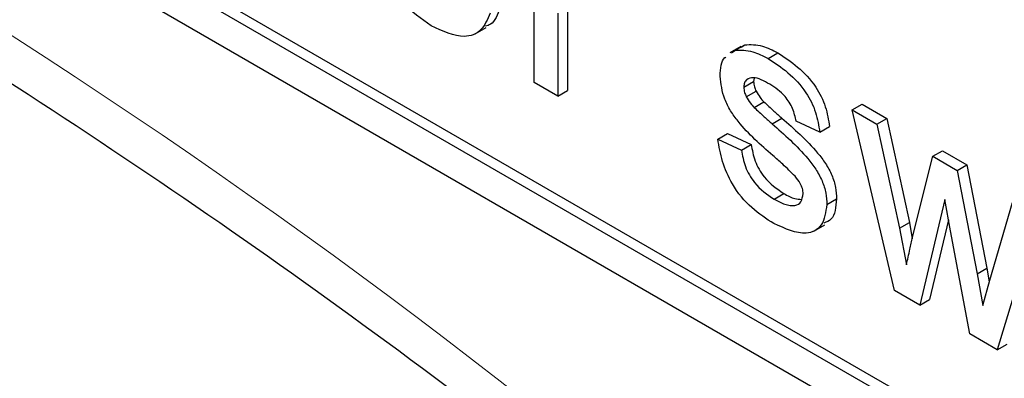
# Paper-space layout 'Blatt4' of a CAD drawing. Header units: millimetres. Extents: x 5 to 418, y 2 to 292.
# Tile 18 of 88: x 147.242 to 148.672, y 150.811 to 151.332. Entities that reach past the tile are written whole.
import ezdxf

# ---------------------------------------------------------------- set-up
doc = ezdxf.new("R2010")
doc.units = ezdxf.units.MM

psp = doc.layouts.new('Blatt4')

# ---------------------------------------------------------------- linework, layer by layer
at = {"color": 7, "linetype": 'Continuous', "lineweight": 25}
for p, q in [((143.2317, 153.7787), (150.3028, 149.6967)), ((145.0419, 152.7827), (150.3028, 149.7456)), ((145.056, 152.7908), (150.3169, 149.7538)), ((147.9893, 151.2407), (147.9893, 151.4675)), ((148.0237, 151.3413), (148.0237, 151.2208)), ((148.0379, 151.3495), (148.0379, 151.229)), ((147.9039, 151.3114), (147.9198, 151.3206)), ((148.2809, 151.2872), (148.2951, 151.2953)), ((148.2901, 151.2917), (148.2951, 151.2953)), ((148.2893, 151.2929), (148.2734, 151.2838)), ((148.2759, 151.2835), (148.2809, 151.2872)), ((148.329, 151.2753), (148.3432, 151.2835)), ((148.0237, 151.2208), (147.9893, 151.2407)), ((148.2938, 151.2339), (148.308, 151.2421)), ((148.3088, 151.2471), (148.308, 151.2421)), ((148.0237, 151.2208), (148.0379, 151.229)), ((148.2974, 151.22), (148.3116, 151.2281)), ((148.3088, 151.2043), (148.3229, 151.2125)), ((148.4512, 151.2008), (148.4654, 151.209)), ((148.4654, 151.209), (148.5012, 151.1883)), ((148.5126, 150.9386), (148.4512, 151.2008)), ((148.4512, 151.2008), (148.4871, 151.1801)), ((148.3348, 151.1806), (148.349, 151.1888)), ((148.404, 151.1684), (148.3696, 151.1843)), ((148.4871, 151.1801), (148.5012, 151.1883)), ((148.4871, 151.1801), (148.5199, 151.029)), ((148.5012, 151.1883), (148.5341, 151.0372)), ((148.2559, 151.1584), (148.2701, 151.1666)), ((148.2701, 151.1666), (148.3045, 151.1507)), ((148.404, 151.1684), (148.4182, 151.1765)), ((148.2559, 151.1584), (148.2904, 151.1425)), ((148.2904, 151.1425), (148.3045, 151.1507)), ((148.568, 151.1334), (148.5821, 151.1416)), ((148.5821, 151.1416), (148.6178, 151.121)), ((148.5389, 151.016), (148.568, 151.1334)), ((148.568, 151.1334), (148.6036, 151.1128)), ((148.6036, 151.1128), (148.6178, 151.121)), ((148.6036, 151.1128), (148.6325, 150.9627)), ((148.6178, 151.121), (148.6467, 150.9709)), ((148.3378, 151.0713), (148.352, 151.0795)), ((148.4144, 151.0634), (148.4285, 151.0716)), ((148.5856, 151.0709), (148.5494, 150.9174)), ((148.5937, 151.0253), (148.5856, 151.0709)), ((148.6509, 150.9537), (148.684, 151.0664)), ((148.5199, 151.029), (148.5341, 151.0372)), ((148.5341, 151.0372), (148.5384, 151.0138)), ((148.5908, 151.0413), (148.5636, 150.9255)), ((148.7199, 151.0457), (148.6618, 150.8525)), ((148.3955, 151.0248), (148.4114, 151.034)), ((148.5199, 151.029), (148.5298, 150.9759)), ((148.6217, 150.8756), (148.5937, 151.0253)), ((148.6325, 150.9627), (148.6467, 150.9709)), ((148.6467, 150.9709), (148.6502, 150.951)), ((148.6325, 150.9627), (148.6407, 150.9166)), ((148.6407, 150.9166), (148.6509, 150.9537)), ((148.5494, 150.9174), (148.5126, 150.9386)), ((148.5494, 150.9174), (148.5636, 150.9255)), ((148.6618, 150.8525), (148.6217, 150.8756)), ((148.6618, 150.8525), (148.6759, 150.8607))]:
    psp.add_line(p, q, dxfattribs=at)
at = {"color": 7, "linetype": 'Continuous', "lineweight": 18}
psp.add_arc((142.0666, 143.2552), 9.567, 50.30384, 69.70154, dxfattribs=at)
at = {"color": 7, "linetype": 'Continuous', "lineweight": 25}
for points, knots in [([(145.461, 152.1208), (145.5561, 152.0862), (145.8327, 151.9854), (146.2975, 151.7768), (146.8541, 151.4787), (147.4116, 151.128), (147.8583, 150.8079), (148.1173, 150.6024), (148.1932, 150.5422)], [0, 0, 0, 0, 0.106109, 0.308603, 0.511101, 0.713584, 0.916095, 1, 1, 1, 1]), ([(147.84, 151.3229), (147.8255, 151.3328), (147.7965, 151.3525), (147.7641, 151.4029), (147.7492, 151.4515), (147.748, 151.4783), (147.7475, 151.4918)], [0, 0, 0, 0, 0.279952, 0.558661, 0.778994, 1, 1, 1, 1]), ([(147.9255, 151.3412), (147.9216, 151.3321), (147.9139, 151.314), (147.8838, 151.3024), (147.8566, 151.3151), (147.84, 151.3229)], [0, 0, 0, 0, 0.280613, 0.560833, 1, 1, 1, 1]), ([(147.9397, 151.3494), (147.9363, 151.3393), (147.932, 151.3264), (147.9213, 151.3231), (147.9189, 151.3223)], [0, 0, 0, 0, 0.776004, 1, 1, 1, 1]), ([(148.2951, 151.2953), (148.3035, 151.2957), (148.3186, 151.2963), (148.3356, 151.2874), (148.3432, 151.2835)], [0, 0, 0, 0, 0.558938, 1, 1, 1, 1]), ([(148.2809, 151.2872), (148.2894, 151.2875), (148.3045, 151.2881), (148.3215, 151.2792), (148.329, 151.2753)], [0, 0, 0, 0, 0.558938, 1, 1, 1, 1]), ([(148.3432, 151.2835), (148.3528, 151.2773), (148.3721, 151.2648), (148.3979, 151.2378), (148.4137, 151.2051), (148.4167, 151.1861), (148.4182, 151.1765)], [0, 0, 0, 0, 0.280737, 0.560427, 0.77945, 1, 1, 1, 1]), ([(148.2594, 151.2498), (148.2599, 151.2609), (148.2605, 151.2727), (148.2672, 151.2772), (148.2675, 151.2775)], [0, 0, 0, 0, 0.941621, 1, 1, 1, 1]), ([(148.329, 151.2753), (148.3387, 151.2691), (148.3579, 151.2566), (148.3837, 151.2296), (148.3996, 151.1969), (148.4025, 151.1779), (148.404, 151.1684)], [0, 0, 0, 0, 0.280737, 0.560427, 0.77945, 1, 1, 1, 1]), ([(148.3358, 151.1347), (148.3183, 151.1499), (148.2965, 151.169), (148.2742, 151.1992), (148.2626, 151.222), (148.2607, 151.2387), (148.2594, 151.2498)], [0, 0, 0, 0, 0.501321, 0.626592, 0.751817, 1, 1, 1, 1]), ([(148.3315, 151.2381), (148.3232, 151.2427), (148.3107, 151.2496), (148.2988, 151.2463), (148.2944, 151.2407), (148.294, 151.2362), (148.2938, 151.2339)], [0, 0, 0, 0, 0.49977, 0.749095, 0.874592, 1, 1, 1, 1]), ([(148.308, 151.2421), (148.3082, 151.2396), (148.3085, 151.235), (148.3106, 151.2302), (148.3116, 151.2281)], [0, 0, 0, 0, 0.559236, 1, 1, 1, 1]), ([(148.3696, 151.1843), (148.3684, 151.1905), (148.3659, 151.2028), (148.3519, 151.2247), (148.3393, 151.233), (148.3315, 151.2381)], [0, 0, 0, 0, 0.2803044, 0.560237, 1, 1, 1, 1]), ([(148.2938, 151.2339), (148.294, 151.2314), (148.2944, 151.2269), (148.2965, 151.2221), (148.2974, 151.22)], [0, 0, 0, 0, 0.559236, 1, 1, 1, 1]), ([(148.3116, 151.2281), (148.3134, 151.2249), (148.3167, 151.2192), (148.321, 151.2145), (148.3229, 151.2125)], [0, 0, 0, 0, 0.5590842, 1, 1, 1, 1]), ([(148.2974, 151.22), (148.2993, 151.2168), (148.3026, 151.211), (148.3069, 151.2064), (148.3088, 151.2043)], [0, 0, 0, 0, 0.5590842, 1, 1, 1, 1]), ([(148.3229, 151.2125), (148.3278, 151.208), (148.3364, 151.2), (148.3451, 151.1922), (148.349, 151.1888)], [0, 0, 0, 0, 0.559965, 1, 1, 1, 1]), ([(148.3088, 151.2043), (148.3136, 151.1998), (148.3223, 151.1918), (148.331, 151.184), (148.3348, 151.1806)], [0, 0, 0, 0, 0.559965, 1, 1, 1, 1]), ([(148.3348, 151.1806), (148.3527, 151.165), (148.375, 151.1455), (148.3986, 151.1152), (148.4079, 151.0979), (148.4136, 151.0798), (148.4141, 151.0689), (148.4144, 151.0634)], [0, 0, 0, 0, 0.500446, 0.625396, 0.750274, 0.875069, 1, 1, 1, 1]), ([(148.349, 151.1888), (148.3668, 151.1731), (148.3892, 151.1536), (148.4128, 151.1233), (148.4221, 151.106), (148.4277, 151.088), (148.4283, 151.0771), (148.4285, 151.0716)], [0, 0, 0, 0, 0.500446, 0.625396, 0.750274, 0.875069, 1, 1, 1, 1]), ([(148.3375, 151.0357), (148.3266, 151.0426), (148.3049, 151.0563), (148.2771, 151.0896), (148.2615, 151.1263), (148.2578, 151.1477), (148.2559, 151.1584)], [0, 0, 0, 0, 0.2807392, 0.5592969, 0.7793109, 1, 1, 1, 1]), ([(148.3045, 151.1507), (148.3059, 151.1427), (148.3086, 151.1268), (148.3254, 151.0974), (148.3419, 151.0863), (148.352, 151.0795)], [0, 0, 0, 0, 0.281314, 0.561069, 1, 1, 1, 1]), ([(148.2904, 151.1425), (148.2917, 151.1345), (148.2945, 151.1187), (148.3112, 151.0893), (148.3277, 151.0781), (148.3378, 151.0713)], [0, 0, 0, 0, 0.281314, 0.561069, 1, 1, 1, 1]), ([(148.3681, 151.1044), (148.3622, 151.1104), (148.3516, 151.121), (148.3406, 151.1305), (148.3358, 151.1347)], [0, 0, 0, 0, 0.559788, 1, 1, 1, 1]), ([(148.3799, 151.0793), (148.3797, 151.0817), (148.3793, 151.0864), (148.3752, 151.0957), (148.3708, 151.1011), (148.3681, 151.1044)], [0, 0, 0, 0, 0.279757, 0.559839, 1, 1, 1, 1]), ([(148.3378, 151.0713), (148.3431, 151.0685), (148.3536, 151.0629), (148.3676, 151.0608), (148.3778, 151.0662), (148.3792, 151.0749), (148.3799, 151.0793)], [0, 0, 0, 0, 0.2811877, 0.5609523, 0.7810946, 1, 1, 1, 1]), ([(148.352, 151.0795), (148.3573, 151.0764), (148.3663, 151.0713), (148.3743, 151.0711), (148.3776, 151.0709)], [0, 0, 0, 0, 0.5964924, 1, 1, 1, 1]), ([(148.4285, 151.0716), (148.4274, 151.0599), (148.4256, 151.0425), (148.4138, 151.038), (148.41, 151.0365)], [0, 0, 0, 0, 0.679034, 1, 1, 1, 1]), ([(148.4144, 151.0634), (148.4127, 151.0525), (148.4094, 151.0306), (148.3806, 151.0162), (148.3538, 151.0284), (148.3375, 151.0357)], [0, 0, 0, 0, 0.279926, 0.560038, 1, 1, 1, 1]), ([(148.5298, 150.9759), (148.5315, 150.9834), (148.5346, 150.9968), (148.5376, 151.0101), (148.5389, 151.016)], [0, 0, 0, 0, 0.559994, 1, 1, 1, 1])]:
    psp.add_open_spline(points, degree=3, knots=knots, dxfattribs=at)

doc.saveas('drawing.dxf')
